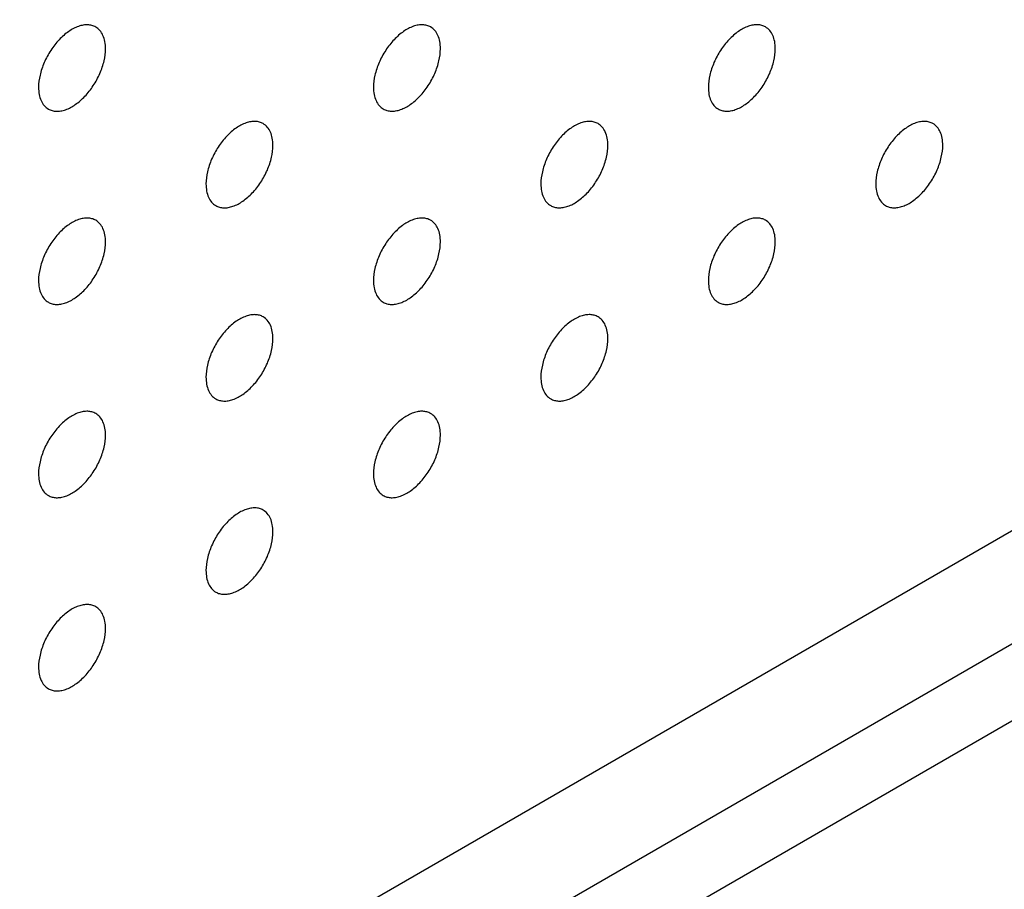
# Model space of a CAD drawing. Header units: inches. Extents: x 0 to 34, y 0 to 22.
# Tile 44 of 176: x 25.999 to 26.414, y 5.675 to 6.043. Entities that reach past the tile are written whole.
import ezdxf

# ---------------------------------------------------------------- set-up
doc = ezdxf.new("R2010")
doc.units = ezdxf.units.IN
doc.header["$LTSCALE"] = 1.87
doc.header["$MEASUREMENT"] = 0
doc.layers.add('02___PRT_ALL_AXES', color=7, linetype='CONTINUOUS')
doc.layers.add('03___PRT_ALL_CURVES', color=7, linetype='CONTINUOUS')

msp = doc.modelspace()

# ---------------------------------------------------------------- linework, layer by layer
at = {"layer": '02___PRT_ALL_AXES', "color": 7, "linetype": 'CONTINUOUS'}
msp.add_line((24.9029, 4.87192), (31.15809, 8.48359), dxfattribs=at)
for points, knots in [([(26.03062, 6.03959), (26.03013, 6.03987), (26.02904, 6.04032), (26.02725, 6.04059), (26.02532, 6.04044), (26.02252, 6.0397), (26.01894, 6.03774), (26.01499, 6.03424), (26.0115, 6.02977), (26.00874, 6.02468), (26.00697, 6.0194), (26.00648, 6.01581), (26.00648, 6.0141)], [0, 0, 0, 0, 0.042842, 0.087441, 0.135298, 0.187275, 0.304489, 0.438213, 0.582466, 0.729664, 0.871609, 1, 1, 1, 1]), ([(26.03476, 6.03043), (26.03476, 6.03144), (26.0346, 6.03336), (26.03383, 6.03601), (26.03252, 6.03817), (26.03128, 6.03921), (26.03062, 6.03959)], [0, 0, 0, 0, 0.288094, 0.548173, 0.782164, 1, 1, 1, 1]), ([(26.17204, 6.0396), (26.17155, 6.03988), (26.17046, 6.04033), (26.16867, 6.0406), (26.16674, 6.04045), (26.16394, 6.03971), (26.16036, 6.03775), (26.15641, 6.03425), (26.15292, 6.02978), (26.15016, 6.02469), (26.14839, 6.01941), (26.1479, 6.01582), (26.1479, 6.01411)], [0, 0, 0, 0, 0.042842, 0.087441, 0.135298, 0.187275, 0.304489, 0.438213, 0.582466, 0.729664, 0.871609, 1, 1, 1, 1]), ([(26.17618, 6.03044), (26.17618, 6.03145), (26.17603, 6.03337), (26.17525, 6.03602), (26.17394, 6.03818), (26.1727, 6.03922), (26.17204, 6.0396)], [0, 0, 0, 0, 0.288094, 0.548173, 0.782164, 1, 1, 1, 1]), ([(26.31346, 6.0396), (26.31297, 6.03989), (26.31189, 6.04034), (26.31009, 6.0406), (26.30817, 6.04046), (26.30537, 6.03972), (26.30179, 6.03776), (26.29783, 6.03426), (26.29434, 6.02979), (26.29158, 6.0247), (26.28981, 6.01942), (26.28932, 6.01582), (26.28932, 6.01412)], [0, 0, 0, 0, 0.042842, 0.087441, 0.135298, 0.187275, 0.304489, 0.438213, 0.582466, 0.729664, 0.871609, 1, 1, 1, 1]), ([(26.31761, 6.03045), (26.31761, 6.03146), (26.31745, 6.03338), (26.31667, 6.03603), (26.31536, 6.03819), (26.31412, 6.03922), (26.31346, 6.0396)], [0, 0, 0, 0, 0.288094, 0.548173, 0.782164, 1, 1, 1, 1]), ([(26.01062, 6.00495), (26.01111, 6.00466), (26.0122, 6.00421), (26.01399, 6.00395), (26.01592, 6.0041), (26.01872, 6.00484), (26.0223, 6.00679), (26.02625, 6.0103), (26.02975, 6.01477), (26.0325, 6.01985), (26.03428, 6.02514), (26.03476, 6.02873), (26.03476, 6.03043)], [0, 0, 0, 0, 0.042842, 0.087441, 0.135298, 0.187275, 0.304489, 0.438213, 0.582466, 0.729664, 0.871609, 1, 1, 1, 1]), ([(26.15204, 6.00496), (26.15254, 6.00467), (26.15362, 6.00422), (26.15542, 6.00396), (26.15734, 6.0041), (26.16014, 6.00485), (26.16372, 6.0068), (26.16767, 6.0103), (26.17117, 6.01477), (26.17393, 6.01986), (26.1757, 6.02514), (26.17618, 6.02874), (26.17618, 6.03044)], [0, 0, 0, 0, 0.042842, 0.087441, 0.135298, 0.187275, 0.304489, 0.438213, 0.582466, 0.729664, 0.871609, 1, 1, 1, 1]), ([(26.29346, 6.00496), (26.29396, 6.00468), (26.29504, 6.00423), (26.29684, 6.00396), (26.29876, 6.00411), (26.30156, 6.00485), (26.30514, 6.00681), (26.30909, 6.01031), (26.31259, 6.01478), (26.31535, 6.01987), (26.31712, 6.02515), (26.31761, 6.02874), (26.31761, 6.03045)], [0, 0, 0, 0, 0.042842, 0.087441, 0.135298, 0.187275, 0.304489, 0.438213, 0.582466, 0.729664, 0.871609, 1, 1, 1, 1]), ([(26.00648, 6.0141), (26.00648, 6.0131), (26.00664, 6.01117), (26.00742, 6.00853), (26.00872, 6.00637), (26.00996, 6.00533), (26.01062, 6.00495)], [0, 0, 0, 0, 0.288094, 0.548173, 0.782164, 1, 1, 1, 1]), ([(26.1479, 6.01411), (26.1479, 6.0131), (26.14806, 6.01118), (26.14884, 6.00853), (26.15014, 6.00637), (26.15138, 6.00534), (26.15204, 6.00496)], [0, 0, 0, 0, 0.288094, 0.548173, 0.782164, 1, 1, 1, 1]), ([(26.28932, 6.01412), (26.28932, 6.01311), (26.28948, 6.01119), (26.29026, 6.00854), (26.29156, 6.00638), (26.2928, 6.00535), (26.29346, 6.00496)], [0, 0, 0, 0, 0.288094, 0.548173, 0.782164, 1, 1, 1, 1]), ([(26.10133, 5.99877), (26.10084, 5.99905), (26.09975, 5.99951), (26.09796, 5.99977), (26.09603, 5.99962), (26.09323, 5.99888), (26.08965, 5.99693), (26.0857, 5.99342), (26.08221, 5.98895), (26.07945, 5.98387), (26.07768, 5.97858), (26.07719, 5.97499), (26.07719, 5.97328)], [0, 0, 0, 0, 0.042842, 0.087441, 0.135298, 0.187275, 0.304489, 0.438213, 0.582466, 0.729664, 0.871609, 1, 1, 1, 1]), ([(26.10547, 5.98961), (26.10547, 5.99062), (26.10531, 5.99254), (26.10454, 5.99519), (26.10323, 5.99735), (26.10199, 5.99839), (26.10133, 5.99877)], [0, 0, 0, 0, 0.288094, 0.548173, 0.782164, 1, 1, 1, 1]), ([(26.24275, 5.99878), (26.24226, 5.99906), (26.24117, 5.99951), (26.23938, 5.99978), (26.23745, 5.99963), (26.23466, 5.99889), (26.23107, 5.99693), (26.22712, 5.99343), (26.22363, 5.98896), (26.22087, 5.98387), (26.2191, 5.97859), (26.21861, 5.975), (26.21861, 5.97329)], [0, 0, 0, 0, 0.042842, 0.087441, 0.135298, 0.187275, 0.304489, 0.438213, 0.582466, 0.729664, 0.871609, 1, 1, 1, 1]), ([(26.2469, 5.98962), (26.2469, 5.99063), (26.24674, 5.99255), (26.24596, 5.9952), (26.24465, 5.99736), (26.24341, 5.9984), (26.24275, 5.99878)], [0, 0, 0, 0, 0.288094, 0.548173, 0.782164, 1, 1, 1, 1]), ([(26.38417, 5.99878), (26.38368, 5.99907), (26.3826, 5.99952), (26.3808, 5.99978), (26.37888, 5.99964), (26.37608, 5.9989), (26.3725, 5.99694), (26.36854, 5.99344), (26.36505, 5.98897), (26.36229, 5.98388), (26.36052, 5.9786), (26.36003, 5.975), (26.36003, 5.9733)], [0, 0, 0, 0, 0.042842, 0.087441, 0.135298, 0.187275, 0.304489, 0.438213, 0.582466, 0.729664, 0.871609, 1, 1, 1, 1]), ([(26.38832, 5.98963), (26.38832, 5.99064), (26.38816, 5.99256), (26.38738, 5.99521), (26.38607, 5.99737), (26.38483, 5.9984), (26.38417, 5.99878)], [0, 0, 0, 0, 0.288094, 0.548173, 0.782164, 1, 1, 1, 1]), ([(26.08133, 5.96413), (26.08182, 5.96385), (26.08291, 5.96339), (26.0847, 5.96313), (26.08663, 5.96328), (26.08943, 5.96402), (26.09301, 5.96597), (26.09696, 5.96948), (26.10046, 5.97395), (26.10322, 5.97903), (26.10499, 5.98432), (26.10547, 5.98791), (26.10547, 5.98961)], [0, 0, 0, 0, 0.042842, 0.087441, 0.135298, 0.187275, 0.304489, 0.438213, 0.582466, 0.729664, 0.871609, 1, 1, 1, 1]), ([(26.22275, 5.96414), (26.22325, 5.96385), (26.22433, 5.9634), (26.22613, 5.96314), (26.22805, 5.96328), (26.23085, 5.96403), (26.23443, 5.96598), (26.23838, 5.96948), (26.24188, 5.97395), (26.24464, 5.97904), (26.24641, 5.98432), (26.2469, 5.98792), (26.2469, 5.98962)], [0, 0, 0, 0, 0.042842, 0.087441, 0.135298, 0.187275, 0.304489, 0.438213, 0.582466, 0.729664, 0.871609, 1, 1, 1, 1]), ([(26.36417, 5.96415), (26.36467, 5.96386), (26.36575, 5.96341), (26.36755, 5.96314), (26.36947, 5.96329), (26.37227, 5.96403), (26.37585, 5.96599), (26.3798, 5.96949), (26.3833, 5.97396), (26.38606, 5.97905), (26.38783, 5.98433), (26.38832, 5.98792), (26.38832, 5.98963)], [0, 0, 0, 0, 0.042842, 0.087441, 0.135298, 0.187275, 0.304489, 0.438213, 0.582466, 0.729664, 0.871609, 1, 1, 1, 1]), ([(26.07719, 5.97328), (26.07719, 5.97228), (26.07735, 5.97035), (26.07813, 5.96771), (26.07943, 5.96555), (26.08067, 5.96451), (26.08133, 5.96413)], [0, 0, 0, 0, 0.288094, 0.548173, 0.782164, 1, 1, 1, 1]), ([(26.21861, 5.97329), (26.21861, 5.97228), (26.21877, 5.97036), (26.21955, 5.96771), (26.22085, 5.96555), (26.22209, 5.96452), (26.22275, 5.96414)], [0, 0, 0, 0, 0.288094, 0.548173, 0.782164, 1, 1, 1, 1]), ([(26.36003, 5.9733), (26.36003, 5.97229), (26.36019, 5.97037), (26.36097, 5.96772), (26.36228, 5.96556), (26.36351, 5.96453), (26.36417, 5.96415)], [0, 0, 0, 0, 0.288094, 0.548173, 0.782164, 1, 1, 1, 1]), ([(26.03062, 5.95794), (26.03013, 5.95823), (26.02904, 5.95868), (26.02725, 5.95894), (26.02532, 5.95879), (26.02252, 5.95805), (26.01894, 5.9561), (26.01499, 5.95259), (26.0115, 5.94812), (26.00874, 5.94304), (26.00697, 5.93775), (26.00648, 5.93416), (26.00648, 5.93246)], [0, 0, 0, 0, 0.042842, 0.087441, 0.135298, 0.187275, 0.304489, 0.438213, 0.582466, 0.729664, 0.871609, 1, 1, 1, 1]), ([(26.17204, 5.95795), (26.17155, 5.95823), (26.17046, 5.95869), (26.16867, 5.95895), (26.16674, 5.9588), (26.16394, 5.95806), (26.16036, 5.95611), (26.15641, 5.9526), (26.15292, 5.94813), (26.15016, 5.94305), (26.14839, 5.93776), (26.1479, 5.93417), (26.1479, 5.93246)], [0, 0, 0, 0, 0.042842, 0.087441, 0.135298, 0.187275, 0.304489, 0.438213, 0.582466, 0.729664, 0.871609, 1, 1, 1, 1]), ([(26.31346, 5.95796), (26.31297, 5.95824), (26.31189, 5.95869), (26.31009, 5.95896), (26.30817, 5.95881), (26.30537, 5.95807), (26.30179, 5.95611), (26.29783, 5.95261), (26.29434, 5.94814), (26.29158, 5.94305), (26.28981, 5.93777), (26.28932, 5.93418), (26.28932, 5.93247)], [0, 0, 0, 0, 0.042842, 0.087441, 0.135298, 0.187275, 0.304489, 0.438213, 0.582466, 0.729664, 0.871609, 1, 1, 1, 1]), ([(26.03476, 5.94879), (26.03476, 5.94979), (26.0346, 5.95172), (26.03383, 5.95436), (26.03252, 5.95652), (26.03128, 5.95756), (26.03062, 5.95794)], [0, 0, 0, 0, 0.288094, 0.548173, 0.782164, 1, 1, 1, 1]), ([(26.17618, 5.94879), (26.17618, 5.9498), (26.17603, 5.95173), (26.17525, 5.95437), (26.17394, 5.95653), (26.1727, 5.95757), (26.17204, 5.95795)], [0, 0, 0, 0, 0.288094, 0.548173, 0.782164, 1, 1, 1, 1]), ([(26.31761, 5.9488), (26.31761, 5.94981), (26.31745, 5.95173), (26.31667, 5.95438), (26.31536, 5.95654), (26.31412, 5.95758), (26.31346, 5.95796)], [0, 0, 0, 0, 0.288094, 0.548173, 0.782164, 1, 1, 1, 1]), ([(26.01062, 5.9233), (26.01111, 5.92302), (26.0122, 5.92257), (26.01399, 5.9223), (26.01592, 5.92245), (26.01872, 5.92319), (26.0223, 5.92515), (26.02625, 5.92865), (26.02975, 5.93312), (26.0325, 5.93821), (26.03428, 5.94349), (26.03476, 5.94708), (26.03476, 5.94879)], [0, 0, 0, 0, 0.042842, 0.087441, 0.135298, 0.187275, 0.304489, 0.438213, 0.582466, 0.729664, 0.871609, 1, 1, 1, 1]), ([(26.15204, 5.92331), (26.15254, 5.92303), (26.15362, 5.92257), (26.15542, 5.92231), (26.15734, 5.92246), (26.16014, 5.9232), (26.16372, 5.92515), (26.16767, 5.92866), (26.17117, 5.93313), (26.17393, 5.93821), (26.1757, 5.9435), (26.17618, 5.94709), (26.17618, 5.94879)], [0, 0, 0, 0, 0.042842, 0.087441, 0.135298, 0.187275, 0.304489, 0.438213, 0.582466, 0.729664, 0.871609, 1, 1, 1, 1]), ([(26.29346, 5.92332), (26.29396, 5.92303), (26.29504, 5.92258), (26.29684, 5.92232), (26.29876, 5.92246), (26.30156, 5.92321), (26.30514, 5.92516), (26.30909, 5.92866), (26.31259, 5.93314), (26.31535, 5.93822), (26.31712, 5.9435), (26.31761, 5.9471), (26.31761, 5.9488)], [0, 0, 0, 0, 0.042842, 0.087441, 0.135298, 0.187275, 0.304489, 0.438213, 0.582466, 0.729664, 0.871609, 1, 1, 1, 1]), ([(26.00648, 5.93246), (26.00648, 5.93145), (26.00664, 5.92953), (26.00742, 5.92688), (26.00872, 5.92472), (26.00996, 5.92368), (26.01062, 5.9233)], [0, 0, 0, 0, 0.288094, 0.548173, 0.782164, 1, 1, 1, 1]), ([(26.1479, 5.93246), (26.1479, 5.93146), (26.14806, 5.92953), (26.14884, 5.92689), (26.15014, 5.92473), (26.15138, 5.92369), (26.15204, 5.92331)], [0, 0, 0, 0, 0.288094, 0.548173, 0.782164, 1, 1, 1, 1]), ([(26.28932, 5.93247), (26.28932, 5.93146), (26.28948, 5.92954), (26.29026, 5.9269), (26.29156, 5.92473), (26.2928, 5.9237), (26.29346, 5.92332)], [0, 0, 0, 0, 0.288094, 0.548173, 0.782164, 1, 1, 1, 1]), ([(26.10133, 5.91712), (26.10084, 5.91741), (26.09975, 5.91786), (26.09796, 5.91812), (26.09603, 5.91798), (26.09323, 5.91723), (26.08965, 5.91528), (26.0857, 5.91178), (26.08221, 5.9073), (26.07945, 5.90222), (26.07768, 5.89694), (26.07719, 5.89334), (26.07719, 5.89164)], [0, 0, 0, 0, 0.042842, 0.087441, 0.135298, 0.187275, 0.304489, 0.438213, 0.582466, 0.729664, 0.871609, 1, 1, 1, 1]), ([(26.10547, 5.90797), (26.10547, 5.90897), (26.10531, 5.9109), (26.10454, 5.91354), (26.10323, 5.9157), (26.10199, 5.91674), (26.10133, 5.91712)], [0, 0, 0, 0, 0.288094, 0.548173, 0.782164, 1, 1, 1, 1]), ([(26.24275, 5.91713), (26.24226, 5.91741), (26.24117, 5.91787), (26.23938, 5.91813), (26.23745, 5.91798), (26.23466, 5.91724), (26.23107, 5.91529), (26.22712, 5.91178), (26.22363, 5.90731), (26.22087, 5.90223), (26.2191, 5.89694), (26.21861, 5.89335), (26.21861, 5.89164)], [0, 0, 0, 0, 0.042842, 0.087441, 0.135298, 0.187275, 0.304489, 0.438213, 0.582466, 0.729664, 0.871609, 1, 1, 1, 1]), ([(26.2469, 5.90798), (26.2469, 5.90898), (26.24674, 5.91091), (26.24596, 5.91355), (26.24465, 5.91571), (26.24341, 5.91675), (26.24275, 5.91713)], [0, 0, 0, 0, 0.288094, 0.548173, 0.782164, 1, 1, 1, 1]), ([(26.08133, 5.88248), (26.08182, 5.8822), (26.08291, 5.88175), (26.0847, 5.88148), (26.08663, 5.88163), (26.08943, 5.88237), (26.09301, 5.88433), (26.09696, 5.88783), (26.10046, 5.8923), (26.10322, 5.89739), (26.10499, 5.90267), (26.10547, 5.90626), (26.10547, 5.90797)], [0, 0, 0, 0, 0.042842, 0.087441, 0.135298, 0.187275, 0.304489, 0.438213, 0.582466, 0.729664, 0.871609, 1, 1, 1, 1]), ([(26.22275, 5.88249), (26.22325, 5.88221), (26.22433, 5.88175), (26.22613, 5.88149), (26.22805, 5.88164), (26.23085, 5.88238), (26.23443, 5.88433), (26.23838, 5.88784), (26.24188, 5.89231), (26.24464, 5.89739), (26.24641, 5.90268), (26.2469, 5.90627), (26.2469, 5.90798)], [0, 0, 0, 0, 0.042842, 0.087441, 0.135298, 0.187275, 0.304489, 0.438213, 0.582466, 0.729664, 0.871609, 1, 1, 1, 1]), ([(26.07719, 5.89164), (26.07719, 5.89063), (26.07735, 5.88871), (26.07813, 5.88606), (26.07943, 5.8839), (26.08067, 5.88286), (26.08133, 5.88248)], [0, 0, 0, 0, 0.288094, 0.548173, 0.782164, 1, 1, 1, 1]), ([(26.21861, 5.89164), (26.21861, 5.89064), (26.21877, 5.88871), (26.21955, 5.88607), (26.22085, 5.88391), (26.22209, 5.88287), (26.22275, 5.88249)], [0, 0, 0, 0, 0.288094, 0.548173, 0.782164, 1, 1, 1, 1]), ([(26.03062, 5.87629), (26.03013, 5.87658), (26.02904, 5.87703), (26.02725, 5.87729), (26.02532, 5.87715), (26.02252, 5.87641), (26.01894, 5.87445), (26.01499, 5.87095), (26.0115, 5.86648), (26.00874, 5.86139), (26.00697, 5.85611), (26.00648, 5.85251), (26.00648, 5.85081)], [0, 0, 0, 0, 0.042842, 0.087441, 0.135298, 0.187275, 0.304489, 0.438213, 0.582466, 0.729664, 0.871609, 1, 1, 1, 1]), ([(26.03476, 5.86714), (26.03476, 5.86815), (26.0346, 5.87007), (26.03383, 5.87272), (26.03252, 5.87488), (26.03128, 5.87591), (26.03062, 5.87629)], [0, 0, 0, 0, 0.288094, 0.548173, 0.782164, 1, 1, 1, 1]), ([(26.17204, 5.8763), (26.17155, 5.87659), (26.17046, 5.87704), (26.16867, 5.8773), (26.16674, 5.87716), (26.16394, 5.87641), (26.16036, 5.87446), (26.15641, 5.87096), (26.15292, 5.86648), (26.15016, 5.8614), (26.14839, 5.85612), (26.1479, 5.85252), (26.1479, 5.85082)], [0, 0, 0, 0, 0.042842, 0.087441, 0.135298, 0.187275, 0.304489, 0.438213, 0.582466, 0.729664, 0.871609, 1, 1, 1, 1]), ([(26.17618, 5.86715), (26.17618, 5.86816), (26.17603, 5.87008), (26.17525, 5.87272), (26.17394, 5.87488), (26.1727, 5.87592), (26.17204, 5.8763)], [0, 0, 0, 0, 0.288094, 0.548173, 0.782164, 1, 1, 1, 1]), ([(26.01062, 5.84165), (26.01111, 5.84137), (26.0122, 5.84092), (26.01399, 5.84065), (26.01592, 5.8408), (26.01872, 5.84154), (26.0223, 5.8435), (26.02625, 5.847), (26.02975, 5.85147), (26.0325, 5.85656), (26.03428, 5.86184), (26.03476, 5.86543), (26.03476, 5.86714)], [0, 0, 0, 0, 0.042842, 0.087441, 0.135298, 0.187275, 0.304489, 0.438213, 0.582466, 0.729664, 0.871609, 1, 1, 1, 1]), ([(26.15204, 5.84166), (26.15254, 5.84138), (26.15362, 5.84093), (26.15542, 5.84066), (26.15734, 5.84081), (26.16014, 5.84155), (26.16372, 5.84351), (26.16767, 5.84701), (26.17117, 5.85148), (26.17393, 5.85657), (26.1757, 5.86185), (26.17618, 5.86544), (26.17618, 5.86715)], [0, 0, 0, 0, 0.042842, 0.087441, 0.135298, 0.187275, 0.304489, 0.438213, 0.582466, 0.729664, 0.871609, 1, 1, 1, 1]), ([(26.00648, 5.85081), (26.00648, 5.8498), (26.00664, 5.84788), (26.00742, 5.84523), (26.00872, 5.84307), (26.00996, 5.84204), (26.01062, 5.84165)], [0, 0, 0, 0, 0.288094, 0.548173, 0.782164, 1, 1, 1, 1]), ([(26.1479, 5.85082), (26.1479, 5.84981), (26.14806, 5.84789), (26.14884, 5.84524), (26.15014, 5.84308), (26.15138, 5.84204), (26.15204, 5.84166)], [0, 0, 0, 0, 0.288094, 0.548173, 0.782164, 1, 1, 1, 1]), ([(26.10133, 5.83547), (26.10084, 5.83576), (26.09975, 5.83621), (26.09796, 5.83647), (26.09603, 5.83633), (26.09323, 5.83559), (26.08965, 5.83363), (26.0857, 5.83013), (26.08221, 5.82566), (26.07945, 5.82057), (26.07768, 5.81529), (26.07719, 5.81169), (26.07719, 5.80999)], [0, 0, 0, 0, 0.042842, 0.087441, 0.135298, 0.187275, 0.304489, 0.438213, 0.582466, 0.729664, 0.871609, 1, 1, 1, 1]), ([(26.10547, 5.82632), (26.10547, 5.82733), (26.10531, 5.82925), (26.10454, 5.8319), (26.10323, 5.83406), (26.10199, 5.83509), (26.10133, 5.83547)], [0, 0, 0, 0, 0.288094, 0.548173, 0.782164, 1, 1, 1, 1]), ([(26.08133, 5.80084), (26.08182, 5.80055), (26.08291, 5.8001), (26.0847, 5.79984), (26.08663, 5.79998), (26.08943, 5.80072), (26.09301, 5.80268), (26.09696, 5.80618), (26.10046, 5.81065), (26.10322, 5.81574), (26.10499, 5.82102), (26.10547, 5.82462), (26.10547, 5.82632)], [0, 0, 0, 0, 0.042842, 0.087441, 0.135298, 0.187275, 0.304489, 0.438213, 0.582466, 0.729664, 0.871609, 1, 1, 1, 1]), ([(26.07719, 5.80999), (26.07719, 5.80898), (26.07735, 5.80706), (26.07813, 5.80441), (26.07943, 5.80225), (26.08067, 5.80122), (26.08133, 5.80084)], [0, 0, 0, 0, 0.288094, 0.548173, 0.782164, 1, 1, 1, 1]), ([(26.03062, 5.79465), (26.03013, 5.79493), (26.02904, 5.79538), (26.02725, 5.79565), (26.02532, 5.7955), (26.02252, 5.79476), (26.01894, 5.7928), (26.01499, 5.7893), (26.0115, 5.78483), (26.00874, 5.77974), (26.00697, 5.77446), (26.00648, 5.77087), (26.00648, 5.76916)], [0, 0, 0, 0, 0.042842, 0.087441, 0.135298, 0.187275, 0.304489, 0.438213, 0.582466, 0.729664, 0.871609, 1, 1, 1, 1]), ([(26.03476, 5.78549), (26.03476, 5.7865), (26.0346, 5.78842), (26.03383, 5.79107), (26.03252, 5.79323), (26.03128, 5.79427), (26.03062, 5.79465)], [0, 0, 0, 0, 0.288094, 0.548173, 0.782164, 1, 1, 1, 1]), ([(26.01062, 5.76001), (26.01111, 5.75972), (26.0122, 5.75927), (26.01399, 5.75901), (26.01592, 5.75915), (26.01872, 5.7599), (26.0223, 5.76185), (26.02625, 5.76535), (26.02975, 5.76983), (26.0325, 5.77491), (26.03428, 5.78019), (26.03476, 5.78379), (26.03476, 5.78549)], [0, 0, 0, 0, 0.042842, 0.087441, 0.135298, 0.187275, 0.304489, 0.438213, 0.582466, 0.729664, 0.871609, 1, 1, 1, 1]), ([(26.00648, 5.76916), (26.00648, 5.76815), (26.00664, 5.76623), (26.00742, 5.76359), (26.00872, 5.76143), (26.00996, 5.76039), (26.01062, 5.76001)], [0, 0, 0, 0, 0.288094, 0.548173, 0.782164, 1, 1, 1, 1])]:
    msp.add_open_spline(points, degree=3, knots=knots, dxfattribs=at)
at = {"layer": '03___PRT_ALL_CURVES', "color": 4, "linetype": 'CONTINUOUS'}
for p, q in [((25.62409, 5.36861), (28.82556, 7.2171)), ((28.82556, 7.16921), (25.62409, 5.32072))]:
    msp.add_line(p, q, dxfattribs=at)

doc.saveas('drawing.dxf')
